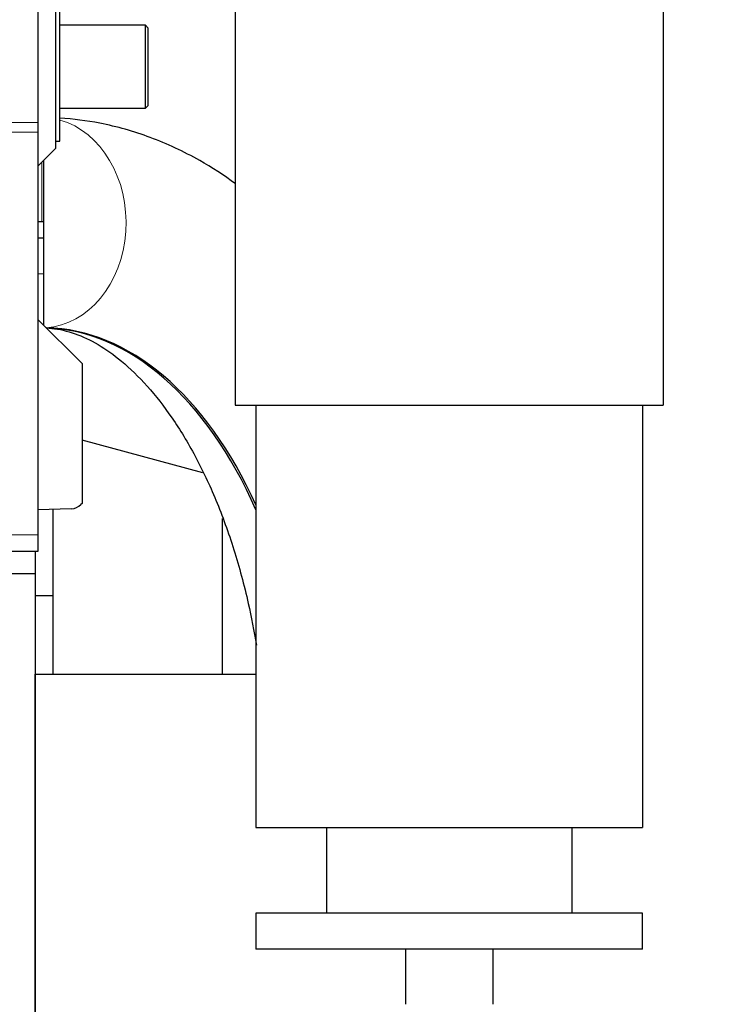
# Model space of a CAD drawing. Header units: inches. Extents: x 0 to 17820, y -10 to 12600.
# Tile 148 of 256: x 6198 to 6453, y 9696 to 10052. Entities that reach past the tile are written whole.
import ezdxf

# ---------------------------------------------------------------- set-up
doc = ezdxf.new("R2010")
doc.units = ezdxf.units.IN
doc.layers.add('1', color=7, linetype='Continuous', true_color=0xffffff)
doc.layers.add('254', color=7, linetype='Continuous', true_color=0xffffff)
doc.styles.add('latin_extended', font='simplex.shx')
doc.dimstyles.get("Standard").update_dxf_attribs({"dimtxt": 0.18, "dimasz": 0.18, "dimexe": 0.18, "dimexo": 0.0625, "dimgap": 0.09, "dimtad": 0, "dimtih": 1, "dimtoh": 1, "dimdec": 4, "dimzin": 0, "dimdsep": 46, "dimtxsty": 'Standard', "dimcen": 0.09, "dimadec": 0, "dimazin": 0, "dimtfac": 1, "dimtdec": 4, "dimtofl": 0, "dimtmove": 0, "dimatfit": 3, "dimfxl": 1, "dimtolj": 1, "dimtzin": 0, "dimarcsym": 0})

# ---------------------------------------------------------------- blocks, each defined once
blk = doc.blocks.new('_U1')
at = {"layer": '254', "color": 3, "linetype": 'Continuous', "lineweight": 13, "transparency": 16777216}
for p, q in [((1291.58, 10505.93), (1291.58, 7002.9)), ((6453.14, 8695.9), (6453.14, 7002.9)), ((1396.58, 7032.9), (6348.14, 7032.9))]:
    blk.add_line(p, q, dxfattribs=at)
at = {"layer": '254', "color": 3, "transparency": 16777216}
for points in [[(1396.58, 7050.4), (1396.58, 7015.4), (1291.58, 7032.9)], [(6348.14, 7015.4), (6348.14, 7050.4), (6453.14, 7032.9)]]:
    blk.add_solid(points, dxfattribs=at)
at = {"layer": 'Defpoints', "color": 0, "transparency": 16777216}
for p in [(1291.58, 10535.93), (6453.14, 8725.9), (6453.14, 7032.9)]:
    blk.add_point(p, dxfattribs=at)
at = {"layer": '254', "color": 2, "lineweight": 13, "transparency": 16777216, "insert": (3697.36, 7190.4), "char_height": 105, "attachment_point": 1, "style": 'latin_extended'}
blk.add_mtext('\\A1;5162', dxfattribs=at)

msp = doc.modelspace()

# ---------------------------------------------------------------- linework, layer by layer
at = {"layer": '1', "color": 2, "linetype": 'Continuous', "lineweight": 25}
for p, q in [((6430.643, 10240.501), (6430.643, 9912.901)), ((6275.643, 10189.129), (6275.643, 9912.901)), ((6210.643, 10005.901), (6210.643, 10064.901)), ((6212.143, 10008.401), (6212.143, 10062.401)), ((6204.143, 10059.858), (6204.143, 10015.17)), ((6243.143, 10050.401), (6212.144, 10050.401)), ((6244.143, 10049.401), (6243.143, 10050.401)), ((6243.143, 10020.401), (6243.143, 10050.401)), ((6244.143, 10021.401), (6244.143, 10049.401)), ((6212.144, 10020.401), (6243.143, 10020.401)), ((6243.143, 10020.401), (6244.143, 10021.401)), ((6204.143, 10015.17), (6204.143, 10011.728)), ((6204.143, 10011.728), (6204.143, 9865.905)), ((6210.643, 10008.401), (6212.143, 10008.401)), ((6204.143, 9999.401), (6210.643, 10005.901)), ((6206.143, 10001.401), (6206.143, 9979.401)), ((6206.143, 9979.401), (6206.143, 9973.401)), ((6204.143, 9973.401), (6206.143, 9973.401)), ((6206.143, 9973.401), (6206.143, 9960.401)), ((6206.143, 9960.401), (6206.143, 9941.901)), ((6204.143, 9943.901), (6220.143, 9927.901)), ((6220.143, 9927.901), (6220.143, 9877.287)), ((6275.643, 9912.901), (6430.643, 9912.901)), ((6283.143, 9912.901), (6283.143, 9759.901)), ((6423.143, 9912.901), (6423.143, 9759.901)), ((6263.923, 9888.393), (6220.144, 9900.123)), ((6220.143, 9877.287), (6219.721, 9876.849)), ((6216.299, 9875.326), (6204.143, 9874.901)), ((6209.643, 9843.749), (6209.643, 9875.094)), ((6271.062, 9815.404), (6271.062, 9871.794)), ((6204.143, 9865.905), (6204.143, 9859.905)), ((6204.143, 9859.905), (5802.112, 9859.905)), ((6203.143, 9859.893), (6203.143, 9555.169)), ((5804.144, 9851.905), (6203.14, 9851.905)), ((6203.14, 9851.905), (6203.14, 9165.905)), ((6209.643, 9843.749), (6203.143, 9843.749)), ((6209.643, 9815.4), (6209.643, 9843.749)), ((6203.148, 9815.401), (6203.143, 9815.401)), ((6203.148, 9815.401), (6283.142, 9815.401)), ((6203.148, 9691.041), (6203.148, 9815.401)), ((6283.143, 9759.901), (6423.143, 9759.901)), ((6308.643, 9759.901), (6308.643, 9728.901)), ((6397.643, 9728.901), (6397.643, 9759.901)), ((6283.143, 9728.901), (6283.143, 9715.901)), ((6353.143, 9728.901), (6283.143, 9728.901)), ((6423.143, 9728.901), (6353.143, 9728.901)), ((6423.143, 9715.901), (6423.143, 9728.901)), ((6353.143, 9715.901), (6283.143, 9715.901)), ((6337.243, 9715.901), (6337.243, 9695.901)), ((6423.143, 9715.901), (6353.143, 9715.901)), ((6369.043, 9695.901), (6369.043, 9715.901))]:
    msp.add_line(p, q, dxfattribs=at)
at = {"layer": '1', "color": 110, "linetype": 'Continuous', "lineweight": 13}
for p, q in [((6204.143, 10015.17), (5708.648, 10015.17)), ((6204.143, 10011.728), (5712.145, 10011.728)), ((6205.608, 10000.866), (6205.608, 9979.401)), ((6204.143, 9960.401), (6206.143, 9960.401)), ((6204.143, 9865.905), (5703.143, 9865.905))]:
    msp.add_line(p, q, dxfattribs=at)
at = {"layer": '1', "color": 2, "linetype": 'Continuous', "lineweight": 25}
msp.add_arc((6216.125, 9880.323), 5, 272, 316, dxfattribs=at)
at = {"layer": '1', "color": 110, "linetype": 'Continuous', "lineweight": 13}
msp.add_ellipse((6205.581, 9978.901), major_axis=(0, 38.05), ratio=0.8016344, start_param=3.1928962, end_param=6.0662835, dxfattribs=at)
at = {"layer": '1', "color": 2, "linetype": 'Continuous', "lineweight": 25}
for centre, major_axis, start_param, end_param in [((6205.981, 9778.901), (0, -161.953), 2.2193143, 3.1289527), ((6205.18, 9778.901), (0, 161.953), 5.3470889, 6.2620286)]:
    msp.add_ellipse(centre, major_axis=major_axis, ratio=0.5978146, start_param=start_param, end_param=end_param, dxfattribs=at)
for points, knots in [([(6275.776, 9992.984), (6271.568, 9996.052), (6261.606, 10002.504), (6245.201, 10010.208), (6228.091, 10015.054), (6216.995, 10016.462), (6212.154, 10016.754)], [0, 0, 0, 0, 0.2210397, 0.5075605, 0.7857047, 1, 1, 1, 1]), ([(6204.143, 9979.401), (6204.145, 9979.401), (6204.161, 9979.401), (6204.207, 9979.401), (6204.246, 9979.401), (6204.254, 9979.401), (6204.271, 9979.401), (6204.281, 9979.401), (6204.31, 9979.401), (6204.331, 9979.401), (6204.401, 9979.401), (6204.454, 9979.401), (6204.576, 9979.401), (6204.645, 9979.401), (6204.758, 9979.401), (6204.798, 9979.401), (6204.85, 9979.401), (6204.861, 9979.401), (6204.882, 9979.401), (6204.893, 9979.401), (6204.926, 9979.401), (6204.948, 9979.401), (6205.062, 9979.401), (6205.16, 9979.401), (6205.372, 9979.401), (6205.486, 9979.401), (6205.608, 9979.401)], [0, 0, 0, 0, 0.1179829, 0.2439854, 0.2439854, 0.275486, 0.275486, 0.3069866, 0.3069866, 0.3699878, 0.3699878, 0.4959902, 0.4959902, 0.6219927, 0.6219927, 0.6849939, 0.6849939, 0.7007442, 0.7007442, 0.7164945, 0.7164945, 0.7479951, 0.7479951, 0.8739976, 0.8739976, 1, 1, 1, 1]), ([(6207.274, 9940.81), (6207.903, 9940.778), (6211.266, 9940.507), (6217.209, 9939.183), (6225.732, 9935.243), (6234.599, 9929.027), (6243.728, 9920.214), (6252.805, 9908.621), (6261.25, 9894.715), (6268.84, 9878.665), (6275.355, 9860.72), (6280.133, 9842.923), (6282.447, 9831.041), (6283.292, 9825.917)], [0, 0, 0, 0, 0.0260296, 0.138285, 0.2386669, 0.3337056, 0.4348194, 0.5333774, 0.6312912, 0.7292923, 0.8277793, 0.9268709, 1, 1, 1, 1])]:
    msp.add_open_spline(points, degree=3, knots=knots, dxfattribs=at)
msp.add_open_spline([(6205.608, 9979.401), (6205.789, 9979.401), (6205.967, 9979.401), (6206.143, 9979.401)], degree=3, dxfattribs=at)

# ---------------------------------------------------------------- dimensions: what is measured, and where the dimension line sits
at = {"layer": '254', "color": 2, "linetype": 'Continuous', "lineweight": 13}
dim = msp.add_linear_dim(base=(6453.143, 7032.901), p1=(1291.577, 10535.926), p2=(6453.143, 8725.901), dimstyle='Standard', override={"dimscale": 30, "dimtxt": 3.5, "dimasz": 3.5, "dimexe": 1, "dimexo": 1, "dimgap": 1.75, "dimtad": 1, "dimtih": 1, "dimtoh": 0, "dimdec": 0, "dimlfac": 1, "dimzin": 8, "dimdsep": 46, "dimlunit": 2, "dimtxsty": 'latin_extended', "dimsah": 1, "dimse1": 0, "dimse2": 0, "dimsd1": 0, "dimsd2": 0, "dimclrd": 3, "dimclre": 3, "dimclrt": 2, "dimtol": 0, "dimtm": -0.1, "dimtfac": 0.714286, "dimtdec": 3, "dimtofl": 1, "dimtmove": 0, "dimtzin": 8, "dimlwd": 13, "dimlwe": 13}, dxfattribs=at)
dim.commit()
dim.dimension.update_dxf_attribs({"geometry": '_U1', "text_midpoint": (3872.36, 7032.901), "dimtype": 160})

doc.saveas('drawing.dxf')
